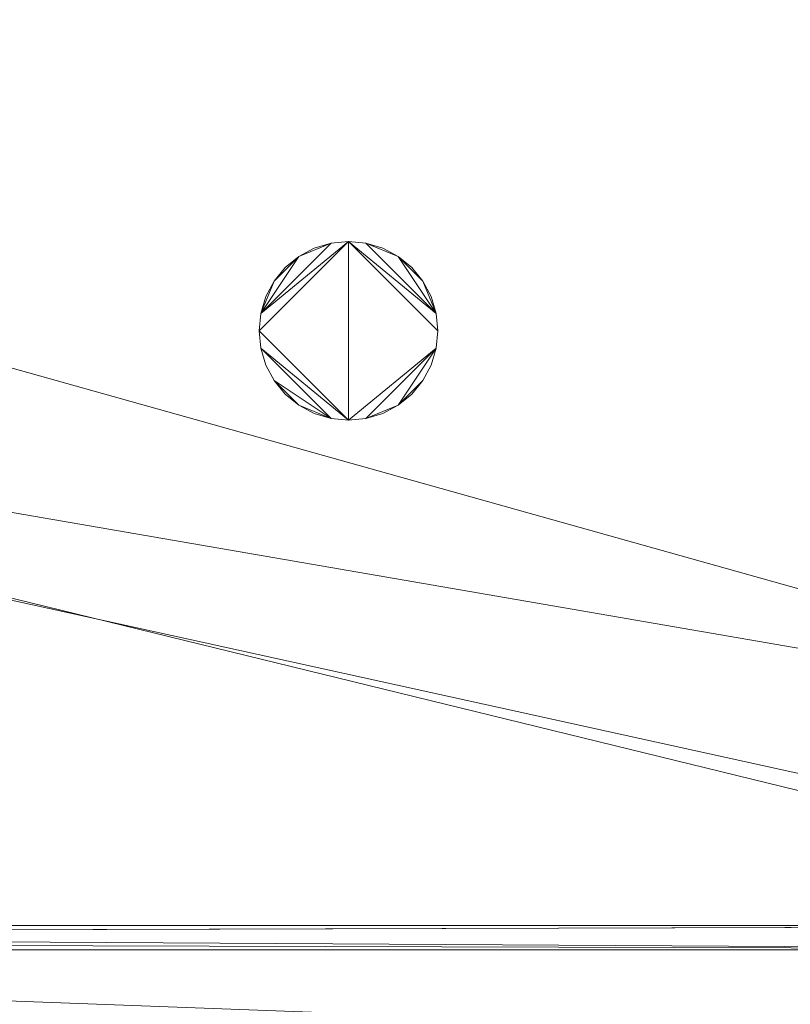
# Model space of a CAD drawing. Header units: millimetres. Extents: x -1675 to 29381, y -3645 to 22555.
# Tile 215 of 256: x 11584 to 12854, y 10040 to 11663. Entities that reach past the tile are written whole.
import ezdxf

# ---------------------------------------------------------------- set-up
doc = ezdxf.new("R2010")
doc.units = ezdxf.units.MM
doc.layers.add('A-GENM-____-OTLN', color=13, linetype='Continuous', lineweight=9)

msp = doc.modelspace()

# ---------------------------------------------------------------- meshes
at = {"layer": 'A-GENM-____-OTLN'}
mesh = msp.add_polyface(dxfattribs=at)
corners = [(9606, 11640, 1), (9606, 11190, 1), (9306, 11190, 1), (9306, 11640, 1), (256.8, 10770, 1), (6.8, 13252, 1), (256.8, 13252, 1), (6.8, 10170, 1), (5006, 11270.6, 1), (4706, 11640, 1), (5006, 11640, 1), (4706, 11204.6, 1), (256.8, 13303.6, 1), (256.8, 13450, 1), (6.8, 16140, 1), (256.8, 16140, 1), (256.8, 16249.1, 1), (13956, 16490, 1), (13776, 16140, 1), (13776, 17000, 1), (13956, 17000, 1), (14006, 16140, 1), (13956, 17990, 1), (13956, 17700, 1), (13776, 17700, 1), (13776, 18420, 1), (13956, 18420, 1), (12046, 18420, 1), (12896, 18420, 1), (12896, 18240, 1), (9606, 18240, 1), (9606, 17990, 1), (9306, 17990, 1), (11186, 18420, 1), (9306, 18420, 1), (9486, 18420, 1), (9486, 18420, 1), (10986, 18420, 1), (8336, 18420, 1), (8406, 18240, 1), (8156, 18240, 1), (6856, 18240, 1), (7156, 18420, 1), (7336, 18240, 1), (5230.7, 18420, 1), (5956, 18240, 1), (5006, 18240, 1), (4706, 18191, 1), (5006, 17990, 1), (4706, 17990, 1), (4706, 18240, 1), (256.8, 16450, 1), (256.8, 18240, 1), (256.8, 18420, 1), (256.8, 18850, 1)]
mesh.append_faces([[corners[k] for k in face] for face in [(8, 9, 10), (47, 48, 49)]], dxfattribs={"vtx0": -1})
mesh.append_faces([[corners[k] for k in face] for face in [(4, 5, 6), (5, 4, 7), (9, 8, 11), (13, 14, 15), (14, 13, 5), (18, 17, 21), (25, 22, 24), (30, 33, 29), (37, 30, 36), (41, 42, 43), (48, 47, 46)]], dxfattribs={"vtx0": -1, "vtx1": -1})
mesh.append_faces([[corners[k] for k in face] for face in [(35, 30, 34), (33, 30, 37), (44, 46, 47), (14, 53, 52)]], dxfattribs={"vtx0": -1, "vtx1": -1, "vtx2": -1})
mesh.append_faces([[corners[k] for k in face] for face in [(5, 12, 6), (14, 16, 15), (17, 18, 19), (22, 25, 26), (30, 32, 34), (30, 35, 36), (38, 39, 40), (44, 45, 46), (44, 47, 50), (53, 50, 52), (14, 54, 53)]], dxfattribs={"vtx0": -1, "vtx2": -1})
mesh.append_faces([[corners[k] for k in face] for face in [(13, 12, 5), (33, 27, 29), (51, 16, 14), (52, 51, 14)]], dxfattribs={"vtx1": -1, "vtx2": -1})
mesh.append_faces([[corners[k] for k in face] for face in [(0, 1, 2), (2, 3, 0), (19, 20, 17), (22, 23, 24), (27, 28, 29), (30, 31, 32)]], dxfattribs={"vtx2": -1})
mesh = msp.add_polyface(dxfattribs=at)
corners = [(4706, 11190, 2949), (256.8, 10225, 2949), (4706, 11204.6, 2949), (5006, 10170, 2949), (256.8, 10170, 2949), (5006, 11190, 2949), (5006, 11190, 2949), (5006, 11270.6, 2949), (256.8, 10770, 2949), (4706, 11640, 2949), (256.8, 13252, 2949), (5006, 11640, 2949), (256.8, 13303.6, 2949), (14006, 13252, 2949), (256.8, 16140, 2949), (13776, 16140, 2949), (256.8, 13450, 2949), (4706, 17990, 2949), (256.8, 16249.1, 2949), (4706, 18191, 2949), (5006, 17990, 2949), (5006, 18240, 2949), (5956, 18240, 2949), (256.8, 18240, 2949), (4706, 18240, 2949), (256.8, 16450, 2949), (6.8, 10170, 2949), (6.8, 13252, 2949), (6.8, 16140, 2949), (5230.7, 18420, 2949), (256.8, 18420, 2949), (256.8, 18850, 2949)]
mesh.append_faces([[corners[k] for k in face] for face in [(27, 8, 26), (28, 16, 27)]], dxfattribs={"vtx0": -1, "vtx1": -1})
mesh.append_faces([[corners[k] for k in face] for face in [(0, 1, 2), (0, 3, 4), (1, 0, 4), (3, 0, 5), (5, 0, 6), (7, 5, 6), (8, 2, 1), (2, 8, 9), (10, 11, 9), (9, 8, 10), (12, 13, 10), (14, 15, 16), (16, 15, 12), (17, 18, 19), (20, 21, 22), (20, 14, 17), (18, 17, 14), (19, 23, 24), (25, 19, 18), (23, 19, 25), (26, 1, 4), (2, 6, 0), (6, 2, 7), (8, 27, 10), (8, 1, 26), (7, 9, 11), (9, 7, 2), (27, 12, 10), (16, 28, 14), (16, 12, 27), (28, 18, 14), (19, 20, 17), (20, 19, 21), (29, 21, 19), (29, 19, 24), (25, 18, 28), (23, 25, 28), (28, 30, 23), (28, 31, 30)]], dxfattribs={"vtx0": -1, "vtx1": -1, "vtx2": -1})
mesh = msp.add_polyface(dxfattribs=at)
corners = [(9306, 10156.6, 2949), (5006, 10170, 2949), (9306, 10170, 2949), (9306, 11190, 2949), (5006, 11190, 2949), (13776, 10169.3, 2949), (13776, 10170, 2949), (9606, 11190, 2949), (9306, 11190, 2949), (5006, 11270.6, 2949), (14006, 13252, 2949), (9306, 11640, 2949), (13776, 10470, 2949), (9606, 11640, 2949), (5006, 11640, 2949), (256.8, 13252, 2949), (256.8, 13303.6, 2949), (14006, 16140, 2949), (13776, 16140, 2949), (9606, 17990, 2949), (9606, 18240, 2949), (12896, 18240, 2949), (6856, 18240, 2949), (5956, 18240, 2949), (6856, 18420, 2949), (8406, 18240, 2949), (9306, 18420, 2949), (9306, 17990, 2949), (256.8, 16140, 2949), (5006, 17990, 2949), (8156, 18240, 2949), (7336, 18240, 2949), (13776, 18420, 2949), (13776, 17700, 2949), (13776, 17000, 2949), (13956, 17000, 2949), (13956, 16490, 2949), (13956, 17990, 2949)]
mesh.append_faces([[corners[k] for k in face] for face in [(0, 1, 2), (3, 1, 4), (1, 3, 2), (5, 2, 6), (7, 6, 2), (3, 4, 8), (9, 8, 4), (10, 11, 9), (3, 8, 7), (6, 7, 12), (2, 3, 7), (13, 12, 7), (12, 13, 10), (8, 9, 11), (10, 13, 11), (10, 9, 14), (10, 14, 15), (10, 16, 17), (19, 20, 21), (22, 23, 24), (25, 26, 27), (28, 29, 18), (23, 22, 29), (30, 25, 27), (27, 18, 29), (29, 22, 31), (31, 30, 27), (19, 18, 27), (29, 31, 27), (21, 32, 33), (34, 33, 35), (21, 18, 19), (34, 21, 33), (18, 21, 34), (13, 7, 8), (8, 11, 13), (36, 18, 34), (32, 37, 33), (20, 19, 27), (20, 27, 26)]], dxfattribs={"vtx0": -1, "vtx1": -1, "vtx2": -1})
mesh.append_faces([[corners[k] for k in face] for face in [(18, 17, 16)]], dxfattribs={"vtx1": -1, "vtx2": -1})
mesh = msp.add_polyface(dxfattribs=at)
corners = [(9306, 10130, 1), (5006, 10144.3, 1), (9306, 10156.6, 1), (5006, 10130, 1), (5006, 10170, 1), (9306, 10170, 1), (9306, 11190, 1), (5006, 11190, 1), (256.8, 10130.7, 1), (13776, 10130, 1), (13776, 10169.3, 1), (256.8, 10170, 1), (13776, 10170, 1), (4706, 11190, 1), (256.8, 10225, 1), (4706, 11204.6, 1), (9606, 11190, 1), (9306, 11190, 1), (5006, 11270.6, 1), (14006, 13252, 1), (9306, 11640, 1), (13776, 10470, 1), (5006, 11190, 1), (9606, 11640, 1), (5006, 11640, 1), (256.8, 10770, 1), (256.8, 13252, 1), (4706, 11640, 1), (256.8, 13303.6, 1), (14006, 16140, 1), (13776, 16140, 1), (256.8, 16140, 1), (256.8, 13450, 1), (256.8, 16249.1, 1), (4706, 17990, 1), (5006, 17990, 1)]
mesh.append_faces([[corners[k] for k in face] for face in [(9, 2, 10), (11, 1, 8), (10, 5, 12), (13, 14, 15), (14, 13, 11), (12, 16, 21), (23, 21, 16), (18, 7, 22), (17, 18, 20), (25, 15, 14), (15, 25, 27), (28, 19, 26), (31, 30, 32), (32, 30, 28), (33, 34, 31)]], dxfattribs={"vtx0": -1, "vtx1": -1})
mesh.append_faces([[corners[k] for k in face] for face in [(0, 1, 2), (1, 0, 3), (2, 4, 5), (4, 2, 1), (6, 4, 7), (4, 6, 5), (3, 8, 1), (2, 9, 0), (1, 11, 4), (5, 10, 2), (16, 12, 5), (6, 7, 17), (18, 17, 7), (13, 4, 11), (19, 20, 18), (4, 13, 7), (5, 6, 16), (21, 23, 19), (19, 24, 26), (19, 28, 29), (31, 35, 30)]], dxfattribs={"vtx0": -1, "vtx1": -1, "vtx2": -1})
mesh.append_faces([[corners[k] for k in face] for face in [(6, 17, 16), (7, 13, 22), (19, 23, 20), (19, 18, 24), (26, 24, 27), (27, 25, 26)]], dxfattribs={"vtx0": -1, "vtx2": -1})
mesh.append_faces([[corners[k] for k in face] for face in [(30, 29, 28)]], dxfattribs={"vtx1": -1, "vtx2": -1})
mesh = msp.add_polyface(dxfattribs=at)
corners = [(14006, 10170, -50), (6.8, 13252, -50), (14006, 13252, -50)]
mesh.append_faces([[corners[k] for k in face] for face in [(1, 2, 0)]])
mesh = msp.add_polyface(dxfattribs=at)
corners = [(14006, 13252), (6.8, 10170), (14006, 10170)]
mesh.append_faces([[corners[k] for k in face] for face in [(1, 2, 0)]])
mesh = msp.add_polyface(dxfattribs=at)
corners = [(6.8, 10170, -50), (6.8, 13252, -50), (14006, 10170, -50)]
mesh.append_faces([[corners[k] for k in face] for face in [(1, 2, 0)]])
mesh = msp.add_polyface(dxfattribs=at)
corners = [(6.8, 13252), (6.8, 10170), (14006, 13252)]
mesh.append_faces([[corners[k] for k in face] for face in [(1, 2, 0)]])
mesh = msp.add_polyface(dxfattribs=at)
corners = [(14006, 10170, 2950), (6.8, 13252, 2950), (14006, 13252, 2950)]
mesh.append_faces([[corners[k] for k in face] for face in [(1, 2, 0)]])
mesh = msp.add_polyface(dxfattribs=at)
corners = [(14006, 13252, 3000), (6.8, 10170, 3000), (14006, 10170, 3000)]
mesh.append_faces([[corners[k] for k in face] for face in [(1, 2, 0)]])
mesh = msp.add_polyface(dxfattribs=at)
corners = [(6.8, 10170, 2950), (6.8, 13252, 2950), (14006, 10170, 2950)]
mesh.append_faces([[corners[k] for k in face] for face in [(1, 2, 0)]])
mesh = msp.add_polyface(dxfattribs=at)
corners = [(6.8, 13252, 3000), (6.8, 10170, 3000), (14006, 13252, 3000)]
mesh.append_faces([[corners[k] for k in face] for face in [(1, 2, 0)]])
mesh = msp.add_polyface(dxfattribs=at)
corners = [(12270.5, 11178.7, 2950), (12262.2, 11206.4, 2950), (12248.5, 11231.9, 2950), (12230.2, 11254.2, 2950), (12207.9, 11272.5, 2950), (12182.4, 11286.1, 2950), (12154.8, 11294.5, 2950), (12126, 11297.4, 2950), (12097.3, 11294.5, 2950), (12069.6, 11286.1, 2950), (12044.1, 11272.5, 2950), (12021.8, 11254.2, 2950), (12003.5, 11231.9, 2950), (11989.9, 11206.4, 2950), (11981.5, 11178.7, 2950), (11978.7, 11150, 2950), (11981.5, 11121.3, 2950), (11989.9, 11093.6, 2950), (12003.5, 11068.1, 2950), (12021.8, 11045.8, 2950), (12044.1, 11027.5, 2950), (12069.6, 11013.9, 2950), (12097.3, 11005.5, 2950), (12126, 11002.6, 2950), (12154.8, 11005.5, 2950), (12182.4, 11013.9, 2950), (12207.9, 11027.5, 2950), (12230.2, 11045.8, 2950), (12248.5, 11068.1, 2950), (12262.2, 11093.6, 2950), (12270.5, 11121.3, 2950), (12273.4, 11150, 2950)]
mesh.append_faces([[corners[k] for k in face] for face in [(28, 26, 27)]], dxfattribs={"vtx0": -1})
mesh.append_faces([[corners[k] for k in face] for face in [(18, 22, 16, 17), (14, 10, 12, 13)]], dxfattribs={"vtx0": -1, "vtx1": -1})
mesh.append_faces([[corners[k] for k in face] for face in [(16, 22, 23, 15), (0, 6, 7, 31)]], dxfattribs={"vtx0": -1, "vtx2": -1})
mesh.append_faces([[corners[k] for k in face] for face in [(14, 7, 8, 10), (7, 14, 15, 23), (23, 30, 31, 7)]], dxfattribs={"vtx0": -1, "vtx2": -1, "vtx3": -1})
mesh.append_faces([[corners[k] for k in face] for face in [(11, 12, 10)]], dxfattribs={"vtx1": -1})
mesh.append_faces([[corners[k] for k in face] for face in [(23, 24, 30)]], dxfattribs={"vtx1": -1, "vtx2": -1})
mesh.append_faces([[corners[k] for k in face] for face in [(20, 21, 22), (8, 9, 10), (0, 1, 2)]], dxfattribs={"vtx2": -1})
mesh.append_faces([[corners[k] for k in face] for face in [(18, 19, 20, 22), (24, 25, 26, 30), (28, 29, 30, 26), (4, 5, 6, 0), (2, 3, 4, 0)]], dxfattribs={"vtx2": -1, "vtx3": -1})
mesh = msp.add_polyface(dxfattribs=at)
corners = [(12262.2, 11093.6, 2910), (12248.5, 11068.1, 2910), (12230.2, 11045.8, 2910), (12207.9, 11027.5, 2910), (12182.4, 11013.9, 2910), (12154.8, 11005.5, 2910), (12126, 11002.6, 2910), (12097.3, 11005.5, 2910), (12069.6, 11013.9, 2910), (12044.1, 11027.5, 2910), (12021.8, 11045.8, 2910), (12003.5, 11068.1, 2910), (11989.9, 11093.6, 2910), (11981.5, 11121.3, 2910), (11978.7, 11150, 2910), (11981.5, 11178.7, 2910), (11989.9, 11206.4, 2910), (12003.5, 11231.9, 2910), (12021.8, 11254.2, 2910), (12044.1, 11272.5, 2910), (12069.6, 11286.1, 2910), (12097.3, 11294.5, 2910), (12126, 11297.4, 2910), (12154.8, 11294.5, 2910), (12182.4, 11286.1, 2910), (12207.9, 11272.5, 2910), (12230.2, 11254.2, 2910), (12248.5, 11231.9, 2910), (12262.2, 11206.4, 2910), (12270.5, 11178.7, 2910), (12273.4, 11150, 2910), (12270.5, 11121.3, 2910)]
mesh.append_faces([[corners[k] for k in face] for face in [(11, 9, 10)]], dxfattribs={"vtx0": -1})
mesh.append_faces([[corners[k] for k in face] for face in [(1, 3, 31, 0), (29, 25, 27, 28)]], dxfattribs={"vtx0": -1, "vtx1": -1})
mesh.append_faces([[corners[k] for k in face] for face in [(22, 29, 30), (15, 21, 22, 14)]], dxfattribs={"vtx0": -1, "vtx2": -1})
mesh.append_faces([[corners[k] for k in face] for face in [(29, 22, 23, 25), (6, 13, 14, 22)]], dxfattribs={"vtx0": -1, "vtx2": -1, "vtx3": -1})
mesh.append_faces([[corners[k] for k in face] for face in [(26, 27, 25)]], dxfattribs={"vtx1": -1})
mesh.append_faces([[corners[k] for k in face] for face in [(6, 7, 13)]], dxfattribs={"vtx1": -1, "vtx2": -1})
mesh.append_faces([[corners[k] for k in face] for face in [(5, 6, 31, 3), (30, 31, 6, 22)]], dxfattribs={"vtx1": -1, "vtx2": -1, "vtx3": -1})
mesh.append_faces([[corners[k] for k in face] for face in [(1, 2, 3), (3, 4, 5), (23, 24, 25), (15, 16, 17)]], dxfattribs={"vtx2": -1})
mesh.append_faces([[corners[k] for k in face] for face in [(7, 8, 9, 11), (11, 12, 13, 7), (19, 20, 21, 15), (17, 18, 19, 15)]], dxfattribs={"vtx2": -1, "vtx3": -1})
mesh = msp.add_polyface(dxfattribs=at)
corners = [(12097.3, 11294.5, 2910), (12069.6, 11286.1, 2910), (12069.6, 11286.1, 2950), (12097.3, 11294.5, 2950)]
mesh.append_faces([[corners[k] for k in face] for face in [(0, 1, 2, 3)]])
mesh = msp.add_polyface(dxfattribs=at)
corners = [(12126, 11297.4, 2910), (12097.3, 11294.5, 2910), (12097.3, 11294.5, 2950), (12126, 11297.4, 2950)]
mesh.append_faces([[corners[k] for k in face] for face in [(0, 1, 2, 3)]])
mesh = msp.add_polyface(dxfattribs=at)
corners = [(12154.8, 11294.5, 2910), (12126, 11297.4, 2910), (12126, 11297.4, 2950), (12154.8, 11294.5, 2950)]
mesh.append_faces([[corners[k] for k in face] for face in [(3, 0, 1, 2)]])
mesh = msp.add_polyface(dxfattribs=at)
corners = [(12182.4, 11286.1, 2910), (12154.8, 11294.5, 2910), (12154.8, 11294.5, 2950), (12182.4, 11286.1, 2950)]
mesh.append_faces([[corners[k] for k in face] for face in [(0, 1, 2, 3)]])
mesh = msp.add_polyface(dxfattribs=at)
corners = [(12069.6, 11286.1, 2910), (12044.1, 11272.5, 2910), (12044.1, 11272.5, 2950), (12069.6, 11286.1, 2950)]
mesh.append_faces([[corners[k] for k in face] for face in [(3, 0, 1, 2)]])
mesh = msp.add_polyface(dxfattribs=at)
corners = [(12207.9, 11272.5, 2910), (12182.4, 11286.1, 2910), (12182.4, 11286.1, 2950), (12207.9, 11272.5, 2950)]
mesh.append_faces([[corners[k] for k in face] for face in [(0, 1, 2, 3)]])
mesh = msp.add_polyface(dxfattribs=at)
corners = [(4706, 290, 1), (6.8, 0, 1), (407.6, 290, 1), (4706, 390, 1), (5006, 390, 1), (9606, 290, 1), (9306, 390, 1), (9606, 390, 1), (13776, 5670, 1), (13776, 9963.6, 1), (14006, 10130, 1), (5006, 290, 1), (9306, 290, 1), (14006, 0, 1), (13776, 290, 1), (9856, 290, 1), (9306, 5670, 1), (9606, 5670, 1), (9606, 5220, 1), (9306, 5220, 1), (9306, 5670, 1), (256.8, 9170, 1), (6.8, 10130, 1), (256.8, 10130, 1), (256.8, 290, 1), (256.8, 7770, 1), (256.8, 1330, 1), (256.8, 6170, 1), (256.8, 4310, 1), (13776, 10130, 1), (4706, 5220, 1), (5006, 5670, 1), (5006, 5220, 1), (4706, 5670, 1), (256.8, 10130.7, 1), (13776, 10169.3, 1), (6.8, 10170, 1), (256.8, 10170, 1), (14006, 10170, 1), (13776, 10170, 1), (256.8, 10225, 1), (13776, 10470, 1), (14006, 10470, 1), (4706, 11204.6, 1), (5006, 11190, 1), (4706, 11190, 1), (5006, 11270.6, 1), (256.8, 10770, 1)]
mesh.append_faces([[corners[k] for k in face] for face in [(5, 6, 7), (17, 16, 20), (30, 31, 32), (31, 30, 33), (43, 44, 45)]], dxfattribs={"vtx0": -1})
mesh.append_faces([[corners[k] for k in face] for face in [(0, 1, 2), (6, 5, 12), (1, 11, 13), (8, 13, 14), (21, 22, 23), (25, 22, 21), (27, 22, 25), (28, 22, 27), (22, 28, 1), (35, 10, 29), (34, 36, 37), (36, 34, 22), (44, 43, 46)]], dxfattribs={"vtx0": -1, "vtx1": -1})
mesh.append_faces([[corners[k] for k in face] for face in [(11, 1, 0), (13, 12, 5)]], dxfattribs={"vtx0": -1, "vtx1": -1, "vtx2": -1})
mesh.append_faces([[corners[k] for k in face] for face in [(0, 4, 11), (13, 11, 12), (16, 17, 18), (10, 9, 29), (22, 34, 23), (38, 35, 39), (36, 40, 37)]], dxfattribs={"vtx0": -1, "vtx2": -1})
mesh.append_faces([[corners[k] for k in face] for face in [(8, 9, 10), (15, 14, 13), (5, 15, 13), (24, 2, 1), (26, 24, 1), (28, 26, 1), (47, 40, 36)]], dxfattribs={"vtx1": -1, "vtx2": -1})
mesh.append_faces([[corners[k] for k in face] for face in [(0, 3, 4), (18, 19, 16), (39, 41, 42)]], dxfattribs={"vtx2": -1})
mesh = msp.add_polyface(dxfattribs=at)
corners = [(12044.1, 11272.5, 2910), (12021.8, 11254.2, 2910), (12021.8, 11254.2, 2950), (12044.1, 11272.5, 2950)]
mesh.append_faces([[corners[k] for k in face] for face in [(0, 1, 2, 3)]])
mesh = msp.add_polyface(dxfattribs=at)
corners = [(12230.2, 11254.2, 2910), (12207.9, 11272.5, 2910), (12207.9, 11272.5, 2950), (12230.2, 11254.2, 2950)]
mesh.append_faces([[corners[k] for k in face] for face in [(2, 3, 0, 1)]])
mesh = msp.add_polyface(dxfattribs=at)
corners = [(12021.8, 11254.2, 2910), (12003.5, 11231.9, 2910), (12003.5, 11231.9, 2950), (12021.8, 11254.2, 2950)]
mesh.append_faces([[corners[k] for k in face] for face in [(3, 0, 1, 2)]])
mesh = msp.add_polyface(dxfattribs=at)
corners = [(12248.5, 11231.9, 2910), (12230.2, 11254.2, 2910), (12230.2, 11254.2, 2950), (12248.5, 11231.9, 2950)]
mesh.append_faces([[corners[k] for k in face] for face in [(2, 3, 0, 1)]])
mesh = msp.add_polyface(dxfattribs=at)
corners = [(12003.5, 11231.9, 2910), (11989.9, 11206.4, 2910), (11989.9, 11206.4, 2950), (12003.5, 11231.9, 2950)]
mesh.append_faces([[corners[k] for k in face] for face in [(0, 1, 2, 3)]])
mesh = msp.add_polyface(dxfattribs=at)
corners = [(12262.2, 11206.4, 2910), (12248.5, 11231.9, 2910), (12248.5, 11231.9, 2950), (12262.2, 11206.4, 2950)]
mesh.append_faces([[corners[k] for k in face] for face in [(2, 3, 0, 1)]])
mesh = msp.add_polyface(dxfattribs=at)
corners = [(11989.9, 11206.4, 2910), (11981.5, 11178.7, 2910), (11981.5, 11178.7, 2950), (11989.9, 11206.4, 2950)]
mesh.append_faces([[corners[k] for k in face] for face in [(3, 0, 1, 2)]])
mesh = msp.add_polyface(dxfattribs=at)
corners = [(12270.5, 11178.7, 2910), (12262.2, 11206.4, 2910), (12262.2, 11206.4, 2950), (12270.5, 11178.7, 2950)]
mesh.append_faces([[corners[k] for k in face] for face in [(1, 2, 3, 0)]])
mesh = msp.add_polyface(dxfattribs=at)
corners = [(11981.5, 11178.7, 2910), (11978.7, 11150, 2910), (11978.7, 11150, 2950), (11981.5, 11178.7, 2950)]
mesh.append_faces([[corners[k] for k in face] for face in [(0, 1, 2, 3)]])
mesh = msp.add_polyface(dxfattribs=at)
corners = [(12273.4, 11150, 2910), (12270.5, 11178.7, 2910), (12270.5, 11178.7, 2950), (12273.4, 11150, 2950)]
mesh.append_faces([[corners[k] for k in face] for face in [(1, 2, 3, 0)]])
mesh = msp.add_polyface(dxfattribs=at)
corners = [(11978.7, 11150, 2910), (11981.5, 11121.3, 2910), (11981.5, 11121.3, 2950), (11978.7, 11150, 2950)]
mesh.append_faces([[corners[k] for k in face] for face in [(0, 1, 2, 3)]])
mesh = msp.add_polyface(dxfattribs=at)
corners = [(12270.5, 11121.3, 2910), (12273.4, 11150, 2910), (12273.4, 11150, 2950), (12270.5, 11121.3, 2950)]
mesh.append_faces([[corners[k] for k in face] for face in [(2, 3, 0, 1)]])
mesh = msp.add_polyface(dxfattribs=at)
corners = [(11981.5, 11121.3, 2910), (11989.9, 11093.6, 2910), (11989.9, 11093.6, 2950), (11981.5, 11121.3, 2950)]
mesh.append_faces([[corners[k] for k in face] for face in [(0, 1, 2, 3)]])
mesh = msp.add_polyface(dxfattribs=at)
corners = [(12262.2, 11093.6, 2910), (12270.5, 11121.3, 2910), (12270.5, 11121.3, 2950), (12262.2, 11093.6, 2950)]
mesh.append_faces([[corners[k] for k in face] for face in [(1, 2, 3, 0)]])
mesh = msp.add_polyface(dxfattribs=at)
corners = [(11989.9, 11093.6, 2910), (12003.5, 11068.1, 2910), (12003.5, 11068.1, 2950), (11989.9, 11093.6, 2950)]
mesh.append_faces([[corners[k] for k in face] for face in [(3, 0, 1, 2)]])
mesh = msp.add_polyface(dxfattribs=at)
corners = [(12248.5, 11068.1, 2910), (12262.2, 11093.6, 2910), (12262.2, 11093.6, 2950), (12248.5, 11068.1, 2950)]
mesh.append_faces([[corners[k] for k in face] for face in [(2, 3, 0, 1)]])
mesh = msp.add_polyface(dxfattribs=at)
corners = [(12003.5, 11068.1, 2910), (12021.8, 11045.8, 2910), (12021.8, 11045.8, 2950), (12003.5, 11068.1, 2950)]
mesh.append_faces([[corners[k] for k in face] for face in [(0, 1, 2, 3)]])
mesh = msp.add_polyface(dxfattribs=at)
corners = [(12230.2, 11045.8, 2910), (12248.5, 11068.1, 2910), (12248.5, 11068.1, 2950), (12230.2, 11045.8, 2950)]
mesh.append_faces([[corners[k] for k in face] for face in [(2, 3, 0, 1)]])
mesh = msp.add_polyface(dxfattribs=at)
corners = [(12021.8, 11045.8, 2910), (12044.1, 11027.5, 2910), (12044.1, 11027.5, 2950), (12021.8, 11045.8, 2950)]
mesh.append_faces([[corners[k] for k in face] for face in [(0, 1, 2, 3)]])
mesh = msp.add_polyface(dxfattribs=at)
corners = [(12207.9, 11027.5, 2910), (12230.2, 11045.8, 2910), (12230.2, 11045.8, 2950), (12207.9, 11027.5, 2950)]
mesh.append_faces([[corners[k] for k in face] for face in [(2, 3, 0, 1)]])
mesh = msp.add_polyface(dxfattribs=at)
corners = [(12044.1, 11027.5, 2910), (12069.6, 11013.9, 2910), (12069.6, 11013.9, 2950), (12044.1, 11027.5, 2950)]
mesh.append_faces([[corners[k] for k in face] for face in [(1, 2, 3, 0)]])
mesh = msp.add_polyface(dxfattribs=at)
corners = [(12182.4, 11013.9, 2910), (12207.9, 11027.5, 2910), (12207.9, 11027.5, 2950), (12182.4, 11013.9, 2950)]
mesh.append_faces([[corners[k] for k in face] for face in [(2, 3, 0, 1)]])
mesh = msp.add_polyface(dxfattribs=at)
corners = [(12069.6, 11013.9, 2910), (12097.3, 11005.5, 2910), (12097.3, 11005.5, 2950), (12069.6, 11013.9, 2950)]
mesh.append_faces([[corners[k] for k in face] for face in [(2, 3, 0, 1)]])
mesh = msp.add_polyface(dxfattribs=at)
corners = [(12097.3, 11005.5, 2910), (12126, 11002.6, 2910), (12126, 11002.6, 2950), (12097.3, 11005.5, 2950)]
mesh.append_faces([[corners[k] for k in face] for face in [(1, 2, 3, 0)]])
mesh = msp.add_polyface(dxfattribs=at)
corners = [(12126, 11002.6, 2910), (12154.8, 11005.5, 2910), (12154.8, 11005.5, 2950), (12126, 11002.6, 2950)]
mesh.append_faces([[corners[k] for k in face] for face in [(1, 2, 3, 0)]])
mesh = msp.add_polyface(dxfattribs=at)
corners = [(12154.8, 11005.5, 2910), (12182.4, 11013.9, 2910), (12182.4, 11013.9, 2950), (12154.8, 11005.5, 2950)]
mesh.append_faces([[corners[k] for k in face] for face in [(1, 2, 3, 0)]])
mesh = msp.add_polyface(dxfattribs=at)
corners = [(14006, 10130, -50), (6.8, 10170, -50), (14006, 10170, -50)]
mesh.append_faces([[corners[k] for k in face] for face in [(1, 2, 0)]])
mesh = msp.add_polyface(dxfattribs=at)
corners = [(6.8, 10170), (6.8, 10170, -50), (14006, 10170)]
mesh.append_faces([[corners[k] for k in face] for face in [(0, 1, 2)]])
mesh = msp.add_polyface(dxfattribs=at)
corners = [(6.8, 10130, -50), (6.8, 10170, -50), (14006, 10130, -50)]
mesh.append_faces([[corners[k] for k in face] for face in [(1, 2, 0)]])
mesh = msp.add_polyface(dxfattribs=at)
corners = [(14006, 10170), (6.8, 10130), (14006, 10130)]
mesh.append_faces([[corners[k] for k in face] for face in [(1, 2, 0)]])
mesh = msp.add_polyface(dxfattribs=at)
corners = [(6.8, 10170), (6.8, 10130), (14006, 10170)]
mesh.append_faces([[corners[k] for k in face] for face in [(1, 2, 0)]])
mesh = msp.add_polyface(dxfattribs=at)
corners = [(6.8, 10170), (14006, 10170, -50), (6.8, 10170, -50)]
mesh.append_faces([[corners[k] for k in face] for face in [(0, 1, 2)]])
mesh = msp.add_polyface(dxfattribs=at)
corners = [(14006, 10170), (14006, 10170, -50), (6.8, 10170)]
mesh.append_faces([[corners[k] for k in face] for face in [(0, 1, 2)]])
mesh = msp.add_polyface(dxfattribs=at)
corners = [(14006, 10170), (6.8, 10170, -50), (14006, 10170, -50)]
mesh.append_faces([[corners[k] for k in face] for face in [(0, 1, 2)]])
mesh = msp.add_polyface(dxfattribs=at)
corners = [(14006, 10130, 2950), (6.8, 10170, 2950), (14006, 10170, 2950)]
mesh.append_faces([[corners[k] for k in face] for face in [(1, 2, 0)]])
mesh = msp.add_polyface(dxfattribs=at)
corners = [(6.8, 10170, 3000), (6.8, 10170, 2950), (14006, 10170, 3000)]
mesh.append_faces([[corners[k] for k in face] for face in [(0, 1, 2)]])
mesh = msp.add_polyface(dxfattribs=at)
corners = [(6.8, 10130, 2950), (6.8, 10170, 2950), (14006, 10130, 2950)]
mesh.append_faces([[corners[k] for k in face] for face in [(1, 2, 0)]])
mesh = msp.add_polyface(dxfattribs=at)
corners = [(14006, 10170, 3000), (6.8, 10130, 3000), (14006, 10130, 3000)]
mesh.append_faces([[corners[k] for k in face] for face in [(1, 2, 0)]])
mesh = msp.add_polyface(dxfattribs=at)
corners = [(6.8, 10170, 3000), (6.8, 10130, 3000), (14006, 10170, 3000)]
mesh.append_faces([[corners[k] for k in face] for face in [(1, 2, 0)]])
mesh = msp.add_polyface(dxfattribs=at)
corners = [(6.8, 10170, 3000), (14006, 10170, 2950), (6.8, 10170, 2950)]
mesh.append_faces([[corners[k] for k in face] for face in [(0, 1, 2)]])
mesh = msp.add_polyface(dxfattribs=at)
corners = [(14006, 10170, 3000), (14006, 10170, 2950), (6.8, 10170, 3000)]
mesh.append_faces([[corners[k] for k in face] for face in [(0, 1, 2)]])
mesh = msp.add_polyface(dxfattribs=at)
corners = [(14006, 10170, 3000), (6.8, 10170, 2950), (14006, 10170, 2950)]
mesh.append_faces([[corners[k] for k in face] for face in [(0, 1, 2)]])
mesh = msp.add_polyface(dxfattribs=at)
corners = [(9306, 6729, 2949), (9306, 5670, 2949), (9306, 5670, 2949), (9306, 5670, 2949), (7842.5, 5670, 2949), (5006, 10130, 2949), (9306, 10130, 2949), (5006, 10144.3, 2949), (9306, 10156.6, 2949), (5006, 10170, 2949), (9606, 5220, 2949), (13776, 290, 2949), (9856, 290, 2949), (9606, 290, 2949), (9606, 390, 2949), (5006, 390, 2949), (9306, 290, 2949), (5006, 290, 2949), (9306, 5220, 2949), (9606, 5670, 2949), (13776, 9963.6, 2949), (13776, 5670, 2949), (9306, 390, 2949), (13776, 10130, 2949), (13776, 10169.3, 2949), (9306, 10170, 2949), (14006, 10130, 2949), (6.8, 0, 2949), (14006, 0, 2949)]
mesh.append_faces([[corners[k] for k in face] for face in [(27, 17, 28)]], dxfattribs={"vtx0": -1, "vtx1": -1})
mesh.append_faces([[corners[k] for k in face] for face in [(4, 0, 2), (5, 6, 0), (0, 4, 5), (6, 7, 8), (7, 6, 5), (9, 8, 7), (10, 11, 12), (12, 13, 14), (15, 16, 17), (18, 4, 3), (19, 1, 0), (0, 20, 21), (10, 12, 14), (16, 15, 22), (19, 0, 21), (10, 14, 22), (10, 19, 21), (4, 22, 15), (22, 4, 18), (11, 10, 21), (22, 18, 10), (20, 6, 23), (6, 20, 0), (23, 8, 24), (8, 23, 6), (25, 24, 8), (13, 22, 14), (21, 20, 26), (22, 13, 16), (21, 28, 11), (28, 17, 16), (12, 11, 28), (28, 16, 13), (13, 12, 28), (3, 19, 10), (10, 18, 3), (26, 20, 23)]], dxfattribs={"vtx0": -1, "vtx1": -1, "vtx2": -1})
mesh.append_faces([[corners[k] for k in face] for face in [(0, 1, 2), (19, 3, 1)]], dxfattribs={"vtx0": -1, "vtx2": -1})
mesh.append_faces([[corners[k] for k in face] for face in [(2, 3, 4)]], dxfattribs={"vtx1": -1, "vtx2": -1})
mesh = msp.add_polyface(dxfattribs=at)
corners = [(14006, 0, -50), (6.8, 10130, -50), (14006, 10130, -50)]
mesh.append_faces([[corners[k] for k in face] for face in [(1, 2, 0)]])
mesh = msp.add_polyface(dxfattribs=at)
corners = [(6.8, 0, -50), (6.8, 10130, -50), (14006, 0, -50)]
mesh.append_faces([[corners[k] for k in face] for face in [(1, 2, 0)]])
mesh = msp.add_polyface(dxfattribs=at)
corners = [(14006, 10130), (6.8, 0), (14006, 0)]
mesh.append_faces([[corners[k] for k in face] for face in [(1, 2, 0)]])
mesh = msp.add_polyface(dxfattribs=at)
corners = [(6.8, 10130), (6.8, 0), (14006, 10130)]
mesh.append_faces([[corners[k] for k in face] for face in [(1, 2, 0)]])
mesh = msp.add_polyface(dxfattribs=at)
corners = [(6.8, 10130), (14006, 10130, -50), (6.8, 10130, -50)]
mesh.append_faces([[corners[k] for k in face] for face in [(0, 1, 2)]])
mesh = msp.add_polyface(dxfattribs=at)
corners = [(14006, 10130), (14006, 10130, -50), (6.8, 10130)]
mesh.append_faces([[corners[k] for k in face] for face in [(0, 1, 2)]])
mesh = msp.add_polyface(dxfattribs=at)
corners = [(14006, 10130), (6.8, 10130, -50), (14006, 10130, -50)]
mesh.append_faces([[corners[k] for k in face] for face in [(0, 1, 2)]])
mesh = msp.add_polyface(dxfattribs=at)
corners = [(6.8, 10130), (6.8, 10130, -50), (14006, 10130)]
mesh.append_faces([[corners[k] for k in face] for face in [(0, 1, 2)]])
mesh = msp.add_polyface(dxfattribs=at)
corners = [(14006, 0, 2950), (6.8, 10130, 2950), (14006, 10130, 2950)]
mesh.append_faces([[corners[k] for k in face] for face in [(1, 2, 0)]])
mesh = msp.add_polyface(dxfattribs=at)
corners = [(6.8, 0, 2950), (6.8, 10130, 2950), (14006, 0, 2950)]
mesh.append_faces([[corners[k] for k in face] for face in [(1, 2, 0)]])
mesh = msp.add_polyface(dxfattribs=at)
corners = [(14006, 10130, 3000), (6.8, 0, 3000), (14006, 0, 3000)]
mesh.append_faces([[corners[k] for k in face] for face in [(1, 2, 0)]])
mesh = msp.add_polyface(dxfattribs=at)
corners = [(6.8, 10130, 3000), (6.8, 0, 3000), (14006, 10130, 3000)]
mesh.append_faces([[corners[k] for k in face] for face in [(1, 2, 0)]])
mesh = msp.add_polyface(dxfattribs=at)
corners = [(6.8, 10130, 3000), (14006, 10130, 2950), (6.8, 10130, 2950)]
mesh.append_faces([[corners[k] for k in face] for face in [(0, 1, 2)]])
mesh = msp.add_polyface(dxfattribs=at)
corners = [(14006, 10130, 3000), (14006, 10130, 2950), (6.8, 10130, 3000)]
mesh.append_faces([[corners[k] for k in face] for face in [(0, 1, 2)]])
mesh = msp.add_polyface(dxfattribs=at)
corners = [(14006, 10130, 3000), (6.8, 10130, 2950), (14006, 10130, 2950)]
mesh.append_faces([[corners[k] for k in face] for face in [(0, 1, 2)]])
mesh = msp.add_polyface(dxfattribs=at)
corners = [(6.8, 10130, 3000), (6.8, 10130, 2950), (14006, 10130, 3000)]
mesh.append_faces([[corners[k] for k in face] for face in [(0, 1, 2)]])
mesh = msp.add_polyface(dxfattribs=at)
corners = [(9306, 6729, 1), (9306, 5670, 1), (9306, 5670, 1), (9306, 5670, 1), (7842.5, 5670, 1), (5006, 5670, 1), (5006, 10130, 1), (9306, 10130, 1), (9606, 5220, 1), (13776, 290, 1), (9856, 290, 1), (9606, 290, 1), (9606, 390, 1), (5006, 390, 1), (9306, 290, 1), (5006, 290, 1), (4706, 390, 1), (4706, 290, 1), (407.6, 290, 1), (9306, 5220, 1), (9606, 5670, 1), (13776, 9963.6, 1), (13776, 5670, 1), (9306, 390, 1), (4706, 5220, 1), (5006, 5220, 1), (256.8, 1330, 1), (256.8, 290, 1), (256.8, 9170, 1), (256.8, 10130, 1), (256.8, 4310, 1), (256.8, 7770, 1), (256.8, 6170, 1), (4706, 5670, 1), (5006, 5670, 1), (13776, 10130, 1), (256.8, 10130.7, 1)]
mesh.append_faces([[corners[k] for k in face] for face in [(13, 14, 15)]], dxfattribs={"vtx0": -1})
mesh.append_faces([[corners[k] for k in face] for face in [(19, 4, 3), (14, 13, 23), (9, 8, 22), (30, 24, 26), (32, 24, 30), (33, 6, 34), (34, 5, 25), (24, 32, 33), (31, 33, 32), (21, 7, 35), (36, 6, 29)]], dxfattribs={"vtx0": -1, "vtx1": -1})
mesh.append_faces([[corners[k] for k in face] for face in [(4, 0, 2), (4, 5, 6), (6, 7, 0), (0, 4, 6), (8, 10, 12), (4, 16, 18), (20, 0, 22), (4, 23, 13), (23, 4, 19), (26, 24, 18), (4, 18, 25), (5, 4, 25), (5, 34, 6), (6, 33, 31), (7, 21, 0)]], dxfattribs={"vtx0": -1, "vtx1": -1, "vtx2": -1})
mesh.append_faces([[corners[k] for k in face] for face in [(0, 1, 2), (8, 9, 10), (0, 21, 22), (8, 12, 23), (4, 13, 16), (23, 19, 8), (18, 24, 25)]], dxfattribs={"vtx0": -1, "vtx2": -1})
mesh.append_faces([[corners[k] for k in face] for face in [(2, 3, 4), (20, 1, 0), (8, 20, 22), (28, 29, 6), (31, 28, 6)]], dxfattribs={"vtx1": -1, "vtx2": -1})
mesh.append_faces([[corners[k] for k in face] for face in [(10, 11, 12), (16, 17, 18), (18, 27, 26)]], dxfattribs={"vtx2": -1})

doc.saveas('drawing.dxf')
